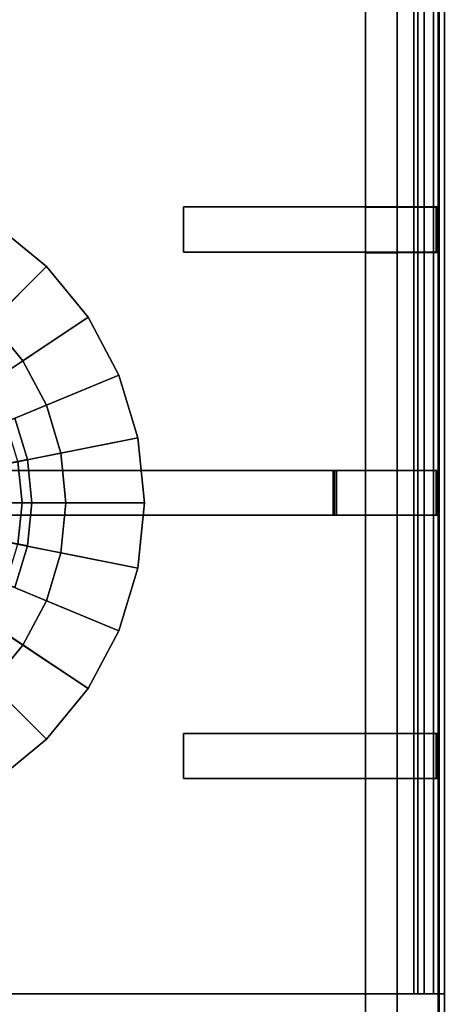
# Model space of a CAD drawing. Extents: x -17.9 to 18, y -14.2 to 13.3.
# Tile 29 of 61: x 1.9 to 5.7, y -9.7 to -0.8. Entities that reach past the tile are written whole.
import ezdxf

# ---------------------------------------------------------------- set-up
doc = ezdxf.new("R2010")
doc.units = 0
for name, color, linetype in [('GAS_ELEMENTS_3', 254, 'CONTINUOUS'), ('GAS_ELEMENTS_3_1', 250, 'CONTINUOUS'), ('GRATE_-_2', 250, 'CONTINUOUS'), ('RGM8058UC_-_BODY', 252, 'CONTINUOUS')]:
    doc.layers.add(name, color=color, linetype=linetype)

msp = doc.modelspace()

# ---------------------------------------------------------------- linework, layer by layer
at = {"layer": 'GAS_ELEMENTS_3'}
for points in [[(-0.0054, -5.1563, 6.0709), (2.116, -3.0349, 6.0709), (1.6613, -2.6618, 6.0709)], [(2.116, -3.0349, 6.0709), (1.6174, -3.5334, 6.5762), (1.2697, -3.248, 6.5762), (1.6613, -2.6618, 6.0709)], [(-0.0054, -5.1563, 6.0709), (2.489, -3.4895, 6.0709), (2.116, -3.0349, 6.0709)], [(2.489, -3.4895, 6.0709), (1.9029, -3.8812, 6.5762), (1.6174, -3.5334, 6.5762), (2.116, -3.0349, 6.0709)], [(-0.0054, -5.1563, 6.0709), (2.7663, -4.0082, 6.0709), (2.489, -3.4895, 6.0709)], [(0.9069, -4.244, 6.5762), (1.6174, -3.5334, 6.5762), (1.9029, -3.8812, 6.5762), (1.0674, -4.4395, 6.5762)], [(2.7663, -4.0082, 6.0709), (2.1149, -4.278, 6.5762), (1.9029, -3.8812, 6.5762), (2.489, -3.4895, 6.0709)], [(1.0674, -4.4395, 6.5762), (1.9029, -3.8812, 6.5762), (2.1149, -4.278, 6.5762), (1.1866, -4.6625, 6.5762)], [(-0.0054, -5.1563, 6.0709), (2.937, -4.571, 6.0709), (2.7663, -4.0082, 6.0709)], [(2.937, -4.571, 6.0709), (2.2455, -4.7085, 6.5762), (2.1149, -4.278, 6.5762), (2.7663, -4.0082, 6.0709)], [(1.1866, -4.6625, 6.5762), (2.1149, -4.278, 6.5762), (2.2455, -4.7085, 6.5762), (1.26, -4.9046, 6.5762)], [(1.8327, -4.3935, 7.301), (1.6616, -4.4644, 7.301), (1.7642, -4.8027, 7.301), (1.9459, -4.7665, 7.301)], [(-0.0054, -5.1563, 6.0709), (2.9946, -5.1563, 6.0709), (2.937, -4.571, 6.0709)], [(2.9946, -5.1563, 6.0709), (2.2896, -5.1563, 6.5762), (2.2455, -4.7085, 6.5762), (2.937, -4.571, 6.0709)], [(1.26, -4.9046, 6.5762), (2.2455, -4.7085, 6.5762), (2.2896, -5.1563, 6.5762), (1.2848, -5.1563, 6.5762)], [(1.9459, -4.7665, 7.301), (1.7642, -4.8027, 7.301), (1.7988, -5.1545, 7.301), (1.9841, -5.1545, 7.301)], [(-0.0054, -5.1563, 6.0709), (1.6613, -7.6507, 6.0709), (2.116, -7.2776, 6.0709)], [(-0.0054, -5.1563, 6.0709), (2.116, -7.2776, 6.0709), (2.489, -6.823, 6.0709)], [(-0.0054, -5.1563, 6.0709), (2.489, -6.823, 6.0709), (2.7663, -6.3043, 6.0709)], [(-0.0054, -5.1563, 6.0709), (2.7663, -6.3043, 6.0709), (2.937, -5.7415, 6.0709)], [(-0.0054, -5.1563, 6.0709), (2.937, -5.7415, 6.0709), (2.9946, -5.1563, 6.0709)], [(1.2848, -5.1563, 6.5762), (2.2896, -5.1563, 6.5762), (2.2455, -5.604, 6.5762), (1.26, -5.4079, 6.5762)], [(1.9841, -5.1545, 7.301), (1.7988, -5.1545, 7.301), (1.7642, -5.5063, 7.301), (1.9459, -5.5424, 7.301)], [(2.937, -5.7415, 6.0709), (2.2455, -5.604, 6.5762), (2.2896, -5.1563, 6.5762), (2.9946, -5.1563, 6.0709)], [(1.26, -5.4079, 6.5762), (2.2455, -5.604, 6.5762), (2.1149, -6.0345, 6.5762), (1.1866, -5.65, 6.5762)], [(1.9459, -5.5424, 7.301), (1.7642, -5.5063, 7.301), (1.6616, -5.8445, 7.301), (1.8327, -5.9154, 7.301)], [(1.1866, -5.65, 6.5762), (2.1149, -6.0345, 6.5762), (1.9029, -6.4313, 6.5762), (1.0674, -5.873, 6.5762)], [(2.7663, -6.3043, 6.0709), (2.1149, -6.0345, 6.5762), (2.2455, -5.604, 6.5762), (2.937, -5.7415, 6.0709)], [(1.0674, -5.873, 6.5762), (1.9029, -6.4313, 6.5762), (1.6174, -6.7791, 6.5762), (0.9069, -6.0685, 6.5762)], [(2.489, -6.823, 6.0709), (1.9029, -6.4313, 6.5762), (2.1149, -6.0345, 6.5762), (2.7663, -6.3043, 6.0709)], [(2.116, -7.2776, 6.0709), (1.6174, -6.7791, 6.5762), (1.9029, -6.4313, 6.5762), (2.489, -6.823, 6.0709)], [(1.6613, -7.6507, 6.0709), (1.2697, -7.0645, 6.5762), (1.6174, -6.7791, 6.5762), (2.116, -7.2776, 6.0709)]]:
    msp.add_3dface(points, dxfattribs=at)
at = {"layer": 'GAS_ELEMENTS_3_1'}
for points in [[(1.7519, -4.427, 7.4419), (1.8327, -4.3935, 7.3564), (1.9459, -4.7665, 7.3564), (1.8601, -4.7836, 7.4419)], [(1.8327, -4.3935, 7.3564), (1.8327, -4.3935, 7.301), (1.9459, -4.7665, 7.301), (1.9459, -4.7665, 7.3564)], [(1.8601, -4.7836, 7.4419), (1.9459, -4.7665, 7.3564), (1.9841, -5.1545, 7.3564), (1.8966, -5.1545, 7.4419)], [(1.9459, -4.7665, 7.3564), (1.9459, -4.7665, 7.301), (1.9841, -5.1545, 7.301), (1.9841, -5.1545, 7.3564)], [(1.8601, -4.7836, 7.4419), (1.8966, -5.1545, 7.4419), (-0.0044, -5.1545, 7.4419)], [(1.8966, -5.1545, 7.4419), (1.8601, -5.5253, 7.4419), (-0.0044, -5.1545, 7.4419)], [(1.8966, -5.1545, 7.4419), (1.9841, -5.1545, 7.3564), (1.9459, -5.5424, 7.3564), (1.8601, -5.5253, 7.4419)], [(1.9841, -5.1545, 7.3564), (1.9841, -5.1545, 7.301), (1.9459, -5.5424, 7.301), (1.9459, -5.5424, 7.3564)], [(1.8601, -5.5253, 7.4419), (1.9459, -5.5424, 7.3564), (1.8327, -5.9154, 7.3564), (1.7519, -5.882, 7.4419)], [(1.9459, -5.5424, 7.3564), (1.9459, -5.5424, 7.301), (1.8327, -5.9154, 7.301), (1.8327, -5.9154, 7.3564)]]:
    msp.add_3dface(points, dxfattribs=at)
at = {"layer": 'GRATE_-_2'}
for points in [[(4.9797, -0.5414, 7.101), (4.9797, -2.5013, 7.101), (5.2631, -2.5013, 7.101), (5.2631, -0.5414, 7.101)], [(4.9797, -2.4974, 7.573), (4.9797, -0.5414, 7.573), (5.2631, -0.5414, 7.573), (5.2631, -2.4974, 7.573)], [(4.9797, -0.5414, 7.101), (4.9797, -0.5414, 7.573), (4.9797, -2.4974, 7.573), (4.9797, -2.5013, 7.101)], [(5.2631, -0.5414, 7.101), (5.2631, -2.5013, 7.101), (5.2631, -2.4995, 7.3179), (5.2631, -0.5414, 7.3179)], [(5.2631, -0.5414, 7.573), (5.6328, -0.5414, 7.573), (5.6328, -2.4974, 7.573), (5.2631, -2.4974, 7.573)], [(5.2631, -2.4995, 7.3179), (5.6399, -2.4995, 7.3179), (5.6399, -0.5414, 7.3179), (5.2631, -0.5414, 7.3179)], [(5.6399, -2.4995, 7.3179), (5.6328, -2.4974, 7.573), (5.6328, -0.5414, 7.573), (5.6399, -0.5414, 7.3179)], [(4.9797, -2.9062, 8.3105), (3.3444, -2.9062, 8.3105), (3.3444, -2.4974, 8.3105), (4.9797, -2.4974, 8.3105)], [(4.9797, -2.4974, 7.9261), (3.3444, -2.4974, 8.0116), (3.3444, -2.9062, 8.0116), (4.9797, -2.9062, 7.9261)], [(4.9797, -2.4974, 7.9261), (4.9797, -2.4974, 8.3105), (3.3444, -2.4974, 8.3105), (3.3444, -2.4974, 8.0116)], [(3.3444, -2.4974, 8.0116), (3.3444, -2.4974, 8.3105), (3.3444, -2.9062, 8.3105), (3.3444, -2.9062, 8.0116)], [(4.9797, -2.5013, 7.101), (4.9797, -2.4974, 7.573), (4.9797, -2.9062, 7.573), (4.9797, -2.9103, 7.101)], [(4.9797, -2.4974, 8.3105), (4.9797, -2.4974, 7.9261), (5.2631, -2.4974, 7.9261), (5.2631, -2.4974, 8.3105)], [(4.9797, -2.4974, 7.573), (4.9797, -2.4974, 7.9261), (4.9797, -2.9062, 7.9261), (4.9797, -2.9062, 7.573)], [(4.9797, -2.4974, 7.9261), (4.9797, -2.4974, 7.573), (5.2631, -2.4974, 7.573), (5.2631, -2.4974, 7.9261)], [(5.2631, -2.9062, 8.3105), (4.9797, -2.9062, 8.3105), (4.9797, -2.4974, 8.3105), (5.2631, -2.4974, 8.3105)], [(4.9797, -2.5013, 7.101), (4.9797, -2.9103, 7.101), (5.2631, -2.9103, 7.101), (5.2631, -2.5013, 7.101)], [(5.6127, -2.4974, 8.3105), (5.6127, -2.9062, 8.3105), (5.2631, -2.9062, 8.3105), (5.2631, -2.4974, 8.3105)], [(5.2631, -2.4974, 7.9261), (5.6247, -2.4974, 7.9261), (5.6127, -2.4974, 8.3105), (5.2631, -2.4974, 8.3105)], [(5.2631, -2.4974, 7.573), (5.6328, -2.4974, 7.573), (5.6247, -2.4974, 7.9261), (5.2631, -2.4974, 7.9261)], [(5.2631, -2.5013, 7.101), (5.2631, -2.9103, 7.101), (5.2631, -2.9084, 7.3179), (5.2631, -2.4995, 7.3179)], [(5.2631, -2.9084, 7.3179), (5.6399, -2.9084, 7.3179), (5.6399, -2.4995, 7.3179), (5.2631, -2.4995, 7.3179)], [(5.6127, -2.9062, 8.3105), (5.6127, -2.4974, 8.3105), (5.6247, -2.4974, 7.9261), (5.6247, -2.9062, 7.9261)], [(5.6328, -2.4974, 7.573), (5.6328, -2.9062, 7.573), (5.6247, -2.9062, 7.9261), (5.6247, -2.4974, 7.9261)], [(5.6399, -2.9084, 7.3179), (5.6328, -2.9062, 7.573), (5.6328, -2.4974, 7.573), (5.6399, -2.4995, 7.3179)], [(3.3444, -2.9062, 8.0116), (3.3444, -2.9062, 8.3105), (4.9797, -2.9062, 8.3105), (4.9797, -2.9062, 7.9261)], [(4.9797, -2.9103, 7.101), (4.9797, -2.9062, 7.573), (4.9797, -4.8658, 7.573), (4.9797, -4.8658, 7.101)], [(4.9797, -2.9062, 7.9261), (4.9797, -2.9062, 8.3105), (5.2631, -2.9062, 8.3105), (5.2631, -2.9062, 7.9261)], [(4.9797, -2.9062, 7.573), (4.9797, -2.9062, 7.9261), (5.2631, -2.9062, 7.9261), (5.2631, -2.9062, 7.573)], [(4.9797, -4.8658, 7.573), (4.9797, -2.9062, 7.573), (5.2631, -2.9062, 7.573), (5.2631, -4.8658, 7.573)], [(4.9797, -2.9103, 7.101), (4.9797, -4.8658, 7.101), (5.2631, -4.8658, 7.101), (5.2631, -2.9103, 7.101)], [(5.2631, -2.9062, 8.3105), (5.6127, -2.9062, 8.3105), (5.6247, -2.9062, 7.9261), (5.2631, -2.9062, 7.9261)], [(5.2631, -2.9062, 7.9261), (5.6247, -2.9062, 7.9261), (5.6328, -2.9062, 7.573), (5.2631, -2.9062, 7.573)], [(5.2631, -2.9062, 7.573), (5.6328, -2.9062, 7.573), (5.6328, -4.8658, 7.573), (5.2631, -4.8658, 7.573)], [(5.2631, -2.9103, 7.101), (5.2631, -4.8658, 7.101), (5.2631, -4.8658, 7.3179), (5.2631, -2.9084, 7.3179)], [(5.2631, -4.8658, 7.3179), (5.6399, -4.8658, 7.3179), (5.6399, -2.9084, 7.3179), (5.2631, -2.9084, 7.3179)], [(5.6399, -4.8658, 7.3179), (5.6328, -4.8658, 7.573), (5.6328, -2.9062, 7.573), (5.6399, -2.9084, 7.3179)], [(4.6978, -5.2669, 8.3105), (1.5008, -5.2669, 8.3105), (1.5008, -4.8658, 8.3105), (4.6978, -4.8658, 8.3105)], [(4.6978, -4.8658, 8.3105), (1.5008, -4.8658, 8.3105), (1.5008, -4.8658, 8.0116), (4.69, -4.8658, 7.9313)], [(4.69, -4.8658, 7.9313), (1.5008, -4.8658, 8.0116), (1.5008, -5.2669, 8.0116), (4.69, -5.2669, 7.9313)], [(4.9797, -4.8658, 7.9261), (4.9797, -4.8658, 8.3105), (4.6978, -4.8658, 8.3105), (4.69, -4.8658, 7.9313)], [(4.702, -4.8658, 7.573), (4.69, -4.8658, 7.9313), (4.69, -5.2669, 7.9313), (4.702, -5.2669, 7.573)], [(4.702, -4.8658, 7.573), (4.9797, -4.8658, 7.573), (4.9797, -4.8658, 7.9261), (4.69, -4.8658, 7.9313)], [(4.69, -4.8658, 7.9313), (4.69, -5.2669, 7.9313), (4.9797, -5.2669, 7.9261), (4.9797, -4.8658, 7.9261)], [(4.6978, -4.8658, 8.3105), (4.9797, -4.8658, 8.3105), (4.9797, -5.2669, 8.3105), (4.6978, -5.2669, 8.3105)], [(4.7187, -4.8658, 7.101), (4.702, -4.8658, 7.573), (4.702, -5.2669, 7.573), (4.7187, -5.2669, 7.101)], [(4.7187, -4.8658, 7.101), (4.9797, -4.8658, 7.101), (4.9797, -4.8658, 7.573), (4.702, -4.8658, 7.573)], [(4.7187, -5.2669, 7.101), (4.9797, -5.2669, 7.101), (4.9797, -4.8658, 7.101), (4.7187, -4.8658, 7.101)], [(4.9797, -4.8658, 7.101), (4.9797, -5.2669, 7.101), (5.2631, -5.2669, 7.101), (5.2631, -4.8658, 7.101)], [(4.9797, -4.8658, 8.3105), (4.9797, -4.8658, 7.9261), (5.2631, -4.8658, 7.9261), (5.2631, -4.8658, 8.3105)], [(4.9797, -4.8658, 7.9261), (4.9797, -4.8658, 7.573), (5.2631, -4.8658, 7.573), (5.2631, -4.8658, 7.9261)], [(5.2631, -5.2669, 8.3105), (4.9797, -5.2669, 8.3105), (4.9797, -4.8658, 8.3105), (5.2631, -4.8658, 8.3105)], [(5.6127, -4.8658, 8.3105), (5.6127, -5.2669, 8.3105), (5.2631, -5.2669, 8.3105), (5.2631, -4.8658, 8.3105)], [(5.2631, -4.8658, 7.101), (5.2631, -5.2669, 7.101), (5.2631, -5.2669, 7.3179), (5.2631, -4.8658, 7.3179)], [(5.2631, -5.2669, 7.3179), (5.6399, -5.2669, 7.3179), (5.6399, -4.8658, 7.3179), (5.2631, -4.8658, 7.3179)], [(5.2631, -4.8658, 7.573), (5.6328, -4.8658, 7.573), (5.6247, -4.8658, 7.9261), (5.2631, -4.8658, 7.9261)], [(5.2631, -4.8658, 7.9261), (5.6247, -4.8658, 7.9261), (5.6127, -4.8658, 8.3105), (5.2631, -4.8658, 8.3105)], [(5.6127, -5.2669, 8.3105), (5.6127, -4.8658, 8.3105), (5.6247, -4.8658, 7.9261), (5.6247, -5.2669, 7.9261)], [(5.6328, -4.8658, 7.573), (5.6328, -5.2669, 7.573), (5.6247, -5.2669, 7.9261), (5.6247, -4.8658, 7.9261)], [(5.6399, -5.2669, 7.3179), (5.6328, -5.2669, 7.573), (5.6328, -4.8658, 7.573), (5.6399, -4.8658, 7.3179)], [(1.5008, -5.2669, 8.0116), (1.5008, -5.2669, 8.3105), (4.6978, -5.2669, 8.3105), (4.69, -5.2669, 7.9313)], [(4.6978, -5.2669, 8.3105), (4.9797, -5.2669, 8.3105), (4.9797, -5.2669, 7.9261), (4.69, -5.2669, 7.9313)], [(4.69, -5.2669, 7.9313), (4.9797, -5.2669, 7.9261), (4.9797, -5.2669, 7.573), (4.702, -5.2669, 7.573)], [(4.702, -5.2669, 7.573), (4.9797, -5.2669, 7.573), (4.9797, -5.2669, 7.101), (4.7187, -5.2669, 7.101)], [(4.9797, -5.2669, 7.101), (4.9797, -5.2669, 7.573), (4.9797, -7.2256, 7.573), (4.9797, -7.2256, 7.101)], [(4.9797, -5.2669, 7.101), (4.9797, -7.2256, 7.101), (5.2631, -7.2256, 7.101), (5.2631, -5.2669, 7.101)], [(5.2631, -5.2669, 7.573), (4.9797, -5.2669, 7.573), (4.9797, -5.2669, 7.9261), (5.2631, -5.2669, 7.9261)], [(5.2631, -5.2669, 7.9261), (4.9797, -5.2669, 7.9261), (4.9797, -5.2669, 8.3105), (5.2631, -5.2669, 8.3105)], [(5.2631, -7.2256, 7.573), (4.9797, -7.2256, 7.573), (4.9797, -5.2669, 7.573), (5.2631, -5.2669, 7.573)], [(5.6328, -5.2669, 7.573), (5.6328, -7.2256, 7.573), (5.2631, -7.2256, 7.573), (5.2631, -5.2669, 7.573)], [(5.2631, -7.2256, 7.101), (5.2631, -7.2256, 7.3179), (5.2631, -5.2669, 7.3179), (5.2631, -5.2669, 7.101)], [(5.6247, -5.2669, 7.9261), (5.6328, -5.2669, 7.573), (5.2631, -5.2669, 7.573), (5.2631, -5.2669, 7.9261)], [(5.6127, -5.2669, 8.3105), (5.6247, -5.2669, 7.9261), (5.2631, -5.2669, 7.9261), (5.2631, -5.2669, 8.3105)], [(5.2631, -7.2256, 7.3179), (5.6399, -7.2256, 7.3179), (5.6399, -5.2669, 7.3179), (5.2631, -5.2669, 7.3179)], [(5.6399, -7.2256, 7.3179), (5.6328, -7.2256, 7.573), (5.6328, -5.2669, 7.573), (5.6399, -5.2669, 7.3179)], [(4.9797, -7.6299, 8.3105), (3.3444, -7.6299, 8.3105), (3.3444, -7.2256, 8.3105), (4.9797, -7.2256, 8.3105)], [(3.3444, -7.2256, 8.0116), (3.3444, -7.2256, 8.3105), (3.3444, -7.6299, 8.3105), (3.3444, -7.6299, 8.0116)], [(4.9797, -7.2256, 7.9261), (4.9797, -7.2256, 8.3105), (3.3444, -7.2256, 8.3105), (3.3444, -7.2256, 8.0116)], [(3.3444, -7.6299, 8.0116), (4.9797, -7.6299, 7.9261), (4.9797, -7.2256, 7.9261), (3.3444, -7.2256, 8.0116)], [(4.9797, -7.2256, 7.101), (4.9797, -7.6299, 7.101), (5.2631, -7.6299, 7.101), (5.2631, -7.2256, 7.101)], [(4.9797, -7.6299, 7.573), (4.9797, -7.6299, 7.101), (4.9797, -7.2256, 7.101), (4.9797, -7.2256, 7.573)], [(4.9797, -7.6299, 7.9261), (4.9797, -7.6299, 7.573), (4.9797, -7.2256, 7.573), (4.9797, -7.2256, 7.9261)], [(5.2631, -7.2256, 8.3105), (4.9797, -7.2256, 8.3105), (4.9797, -7.2256, 7.9261), (5.2631, -7.2256, 7.9261)], [(5.2631, -7.2256, 7.9261), (4.9797, -7.2256, 7.9261), (4.9797, -7.2256, 7.573), (5.2631, -7.2256, 7.573)], [(5.2631, -7.6299, 8.3105), (4.9797, -7.6299, 8.3105), (4.9797, -7.2256, 8.3105), (5.2631, -7.2256, 8.3105)], [(5.6328, -7.2256, 7.573), (5.6247, -7.2256, 7.9261), (5.2631, -7.2256, 7.9261), (5.2631, -7.2256, 7.573)], [(5.6127, -7.2256, 8.3105), (5.6127, -7.6299, 8.3105), (5.2631, -7.6299, 8.3105), (5.2631, -7.2256, 8.3105)], [(5.2631, -7.2256, 7.101), (5.2631, -7.6299, 7.101), (5.2631, -7.6299, 7.3179), (5.2631, -7.2256, 7.3179)], [(5.6247, -7.2256, 7.9261), (5.6127, -7.2256, 8.3105), (5.2631, -7.2256, 8.3105), (5.2631, -7.2256, 7.9261)], [(5.2631, -7.6299, 7.3179), (5.6399, -7.6299, 7.3179), (5.6399, -7.2256, 7.3179), (5.2631, -7.2256, 7.3179)], [(5.6127, -7.6299, 8.3105), (5.6127, -7.2256, 8.3105), (5.6247, -7.2256, 7.9261), (5.6247, -7.6299, 7.9261)], [(5.6328, -7.2256, 7.573), (5.6328, -7.6299, 7.573), (5.6247, -7.6299, 7.9261), (5.6247, -7.2256, 7.9261)], [(5.6399, -7.6299, 7.3179), (5.6328, -7.6299, 7.573), (5.6328, -7.2256, 7.573), (5.6399, -7.2256, 7.3179)], [(3.3444, -7.6299, 8.0116), (3.3444, -7.6299, 8.3105), (4.9797, -7.6299, 8.3105), (4.9797, -7.6299, 7.9261)], [(4.9797, -7.6299, 7.101), (4.9797, -7.6299, 7.573), (4.9797, -9.7517, 7.573), (4.9797, -9.7517, 7.101)], [(4.9797, -7.6299, 7.101), (4.9797, -9.7517, 7.101), (5.2631, -9.7517, 7.101), (5.2631, -7.6299, 7.101)], [(5.2631, -7.6299, 7.9261), (4.9797, -7.6299, 7.9261), (4.9797, -7.6299, 8.3105), (5.2631, -7.6299, 8.3105)], [(5.2631, -9.7517, 7.573), (4.9797, -9.7517, 7.573), (4.9797, -7.6299, 7.573), (5.2631, -7.6299, 7.573)], [(5.2631, -7.6299, 7.573), (4.9797, -7.6299, 7.573), (4.9797, -7.6299, 7.9261), (5.2631, -7.6299, 7.9261)], [(5.6127, -7.6299, 8.3105), (5.6247, -7.6299, 7.9261), (5.2631, -7.6299, 7.9261), (5.2631, -7.6299, 8.3105)], [(5.6328, -7.6299, 7.573), (5.6328, -9.7517, 7.573), (5.2631, -9.7517, 7.573), (5.2631, -7.6299, 7.573)], [(5.6247, -7.6299, 7.9261), (5.6328, -7.6299, 7.573), (5.2631, -7.6299, 7.573), (5.2631, -7.6299, 7.9261)], [(5.2631, -7.6299, 7.3179), (5.2631, -7.6299, 7.101), (5.2631, -9.7517, 7.101), (5.2631, -9.7517, 7.3179)], [(5.2631, -9.7517, 7.3179), (5.6399, -9.7517, 7.3179), (5.6399, -7.6299, 7.3179), (5.2631, -7.6299, 7.3179)], [(5.6328, -9.7517, 7.573), (5.6328, -7.6299, 7.573), (5.6399, -7.6299, 7.3179), (5.6399, -9.7517, 7.3179)]]:
    msp.add_3dface(points, dxfattribs=at)
at = {"layer": 'RGM8058UC_-_BODY'}
for points in [[(5.6879, 9.8603, 0.0396), (-5.6867, 9.8603, 0.0396), (-5.6867, -10.5613, 0.0396), (5.6879, -10.5613, 0.0396)], [(5.4129, -9.5613, 6.0716), (-5.4117, -9.5613, 6.0716), (-5.4117, 8.8603, 6.0716), (5.4129, 8.8603, 6.0716)], [(5.4496, -9.5613, 6.0997), (5.4129, -9.5613, 6.0716), (5.4129, 8.8603, 6.0716), (5.4496, 8.8603, 6.0997)], [(5.5073, -9.5613, 6.1956), (5.4496, -9.5613, 6.0997), (5.4496, 8.8603, 6.0997), (5.5073, 8.8603, 6.1956)], [(5.5904, -9.5613, 6.259), (5.5073, -9.5613, 6.1956), (5.5073, 8.8603, 6.1956), (5.5904, 8.8603, 6.259)], [(5.6879, -9.5613, 6.2812), (5.5904, -9.5613, 6.259), (5.5904, 8.8603, 6.259), (5.6879, 8.8603, 6.2812)], [(5.6879, -9.5613, 6.7511), (-5.6867, -9.5613, 6.7511), (-5.4117, -9.5613, 6.0716), (5.4129, -9.5613, 6.0716)], [(5.6879, -10.5613, 6.7511), (-5.6867, -10.5613, 6.7511), (-5.6867, -9.5613, 6.7511), (5.6879, -9.5613, 6.7511)], [(5.6879, -9.5613, 6.7511), (5.4129, -9.5613, 6.0716), (5.4496, -9.5613, 6.0997)], [(5.6879, -9.5613, 6.7511), (5.4496, -9.5613, 6.0997), (5.5073, -9.5613, 6.1956)], [(5.6879, -9.5613, 6.7511), (5.5073, -9.5613, 6.1956), (5.5904, -9.5613, 6.259)], [(5.6879, -9.5613, 6.7511), (5.5904, -9.5613, 6.259), (5.6879, -9.5613, 6.2812)]]:
    msp.add_3dface(points, dxfattribs=at)

doc.saveas('drawing.dxf')
